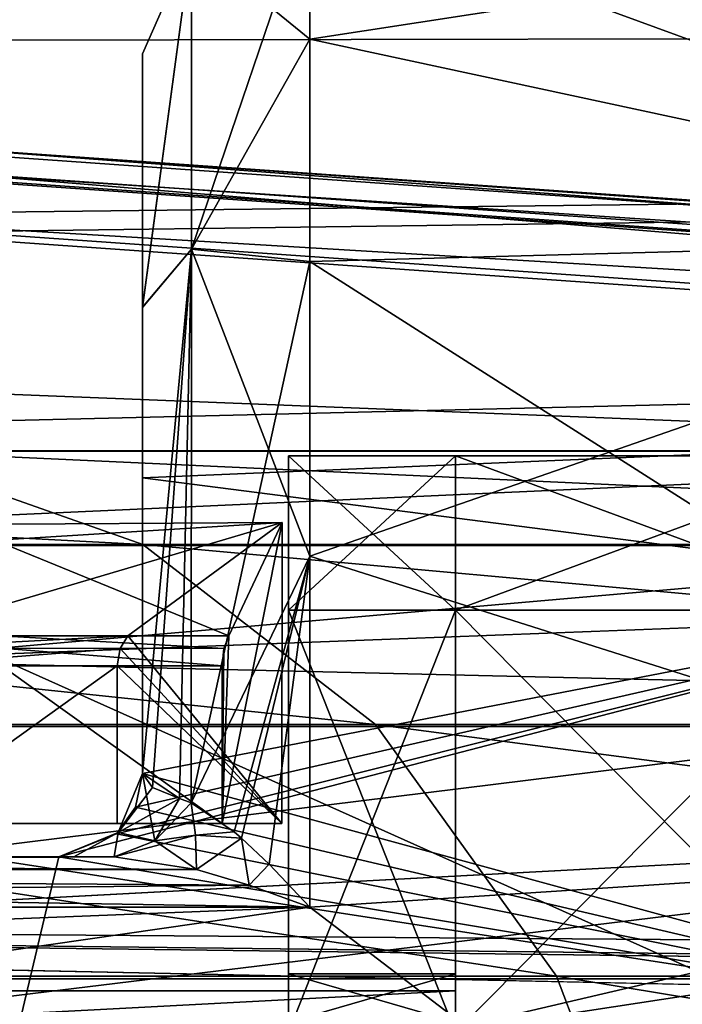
# Model space of a CAD drawing. Header units: metres. Extents: x -150 to 307, y -550 to 84.
# Tile 136 of 256: x 27.27 to 31.23, y 3.62 to 9.51. Entities that reach past the tile are written whole.
import ezdxf

# ---------------------------------------------------------------- set-up
doc = ezdxf.new("R2010")
doc.units = ezdxf.units.M
doc.layers.add('solid_26006363', color=7, linetype='CONTINUOUS')

msp = doc.modelspace()

# ---------------------------------------------------------------- linework, layer by layer
at = {"layer": 'solid_26006363'}
for points in [[(127.5, 9.554543, 20.921537), (5.536878, 10.307948, 20.560793), (7.130904, 9.353164, 21.012337)], [(28.292879, 8.136561, 774.162903), (29, 9.392302, 772.694092), (29, 10.219383, 770.411255)], [(28.292879, 8.136561, 774.162903), (29, 10.219383, 770.411255), (28.292879, 9.96973, 770.188416)], [(28.292879, 9.96973, 765.811584), (29, 10.219049, 765.587341), (29, 9.391482, 763.30426)], [(34.5, 10.236656, 770.336182), (29, 10.219383, 770.411255), (29, 9.392302, 772.694092)], [(34.5, 8.209523, 774.546143), (34.5, 10.236656, 770.336182), (29, 9.392302, 772.694092)], [(34.5, 10.236656, 765.663818), (34.5, 8.209523, 761.453857), (29, 10.219049, 765.587341)], [(34.5, 8.209523, 761.453857), (29, 9.391482, 763.30426), (29, 10.219049, 765.587341)], [(28.292879, 9.96973, 765.811584), (28, 7.787516, 762.559021), (28, 9.304368, 766.082031)], [(28.292879, 9.96973, 765.811584), (28.292879, 8.136561, 761.837097), (28, 7.787516, 762.559021)], [(28.292879, 9.96973, 765.811584), (28, 9.304368, 766.082031), (28, 9.304543, 769.917114)], [(28.292879, 9.96973, 770.188416), (28, 9.304543, 769.917114), (28, 7.788143, 773.440063)], [(28.292879, 9.96973, 770.188416), (28.292879, 9.96973, 765.811584), (28, 9.304543, 769.917114)], [(28.292879, 8.136561, 774.162903), (28.292879, 9.96973, 770.188416), (28, 7.788143, 773.440063)], [(28.292879, 9.96973, 765.811584), (29, 9.391482, 763.30426), (28.292879, 8.136561, 761.837097)], [(127.5, 9.554543, -20.921537), (8.750681, 8.00323, -21.56266), (6.393229, 9.856062, -20.781195)], [(127.5, 9.554543, 20.921537), (7.130904, 9.353164, 21.012337), (8.59064, 8.136375, 21.512774)], [(127.5, 9.554543, 20.921537), (8.59064, 8.136375, 21.512774), (9.849643, 6.686681, 22.006552)], [(127.5, 9.554543, -20.921537), (127.5, 3.273239, -22.765894), (8.750681, 8.00323, -21.56266)], [(127.5, 9.554543, 20.921537), (9.849643, 6.686681, 22.006552), (10.829569, 5.089162, 22.429901)], [(127.5, 9.554543, 20.921537), (10.829569, 5.089162, 22.429901), (11.518856, 3.413148, 22.745338)], [(127.5, 3.273241, 22.765894), (127.5, 9.554543, 20.921537), (11.518856, 3.413148, 22.745338)], [(28.292879, 8.136561, 774.162903), (29, 8.062544, 774.72644), (29, 9.392302, 772.694092)], [(28.292879, 8.136561, 761.837097), (29, 9.391482, 763.30426), (29, 8.061594, 761.2724)], [(34.5, 8.209523, 774.546143), (29, 9.392302, 772.694092), (29, 8.062544, 774.72644)], [(34.5, 8.209523, 761.453857), (29, 8.061594, 761.2724), (29, 9.391482, 763.30426)], [(28, 6.767631, 769.788635), (28, 9.304543, 769.917114), (28, 9.304368, 766.082031)], [(28, 5, 772.898987), (28, 7.788143, 773.440063), (28, 9.304543, 769.917114)], [(28, 6.767631, 769.788635), (28, 5, 772.898987), (28, 9.304543, 769.917114)], [(28, 9.304368, 766.082031), (28, 7.787516, 762.559021), (28, 5, 763.101013)], [(28, 6.767631, 766.211365), (28, 9.304368, 766.082031), (28, 5, 763.101013)], [(28, 6.767631, 766.211365), (28, 6.767631, 769.788635), (28, 9.304368, 766.082031)], [(20.580677, 9.001838, 785.280457), (53.972324, 6.803407, 788.43457), (20.627794, 9.147927, 784.929932)], [(26.515778, 8.76333, 781.526733), (20.627794, 9.147927, 784.929932), (53.972324, 6.803407, 788.43457)], [(53.925209, 6.657317, 788.785095), (20.578539, 8.989315, 785.292419), (20.541, 8.649134, 785.423523)], [(53.925209, 6.657317, 788.785095), (20.580677, 9.001838, 785.280457), (20.578539, 8.989315, 785.292419)], [(53.925209, 6.657317, 788.785095), (53.972324, 6.803407, 788.43457), (20.580677, 9.001838, 785.280457)], [(26.515778, 8.76333, 781.526733), (53.972324, 6.803407, 788.43457), (54.390438, 6.803407, 784.456482)], [(54.417236, 6.657317, 784.103821), (26.515778, 8.76333, 781.526733), (54.390438, 6.803407, 784.456482)], [(26.542574, 8.617232, 781.174011), (26.515778, 8.76333, 781.526733), (54.417236, 6.657317, 784.103821)], [(53.885139, -6.304641, 788.928162), (20.541, 8.649134, 785.423523), (20.541002, -8.649134, 785.423523)], [(53.885139, -6.304641, 788.928162), (53.885139, 6.304641, 788.928162), (20.541, 8.649134, 785.423523)], [(53.925209, 6.657317, 788.785095), (20.541, 8.649134, 785.423523), (53.885139, 6.304641, 788.928162)], [(26.542574, 8.617232, 781.174011), (54.407833, 6.304637, 783.955566), (26.533504, 8.264537, 781.025818)], [(26.542574, 8.617232, 781.174011), (54.417236, 6.657317, 784.103821), (54.407833, 6.304637, 783.955566)], [(26.533504, -8.264537, 781.025818), (26.533504, 8.264537, 781.025818), (54.407833, 6.304637, 783.955566)], [(34.5, 8.209523, 774.546143), (29, 8.062544, 774.72644), (29, 6.300116, 776.399902)], [(34.5, 4.556299, 777.4599), (34.5, 8.209523, 774.546143), (29, 6.300116, 776.399902)], [(34.5, 8.209523, 761.453857), (34.5, 4.556299, 758.5401), (29, 8.061594, 761.2724)], [(28.292879, 8.136561, 761.837097), (28, 5, 759.922302), (28, 7.787516, 762.559021)], [(28.292879, 8.136561, 761.837097), (28.220877, 4.849892, 759.109985), (28, 5, 759.922302)], [(28.292879, 8.136561, 774.162903), (28, 7.788143, 773.440063), (28, 5, 776.077759)], [(28.059288, 4.915348, 776.523438), (28.292879, 8.136561, 774.162903), (28, 5, 776.077759)], [(28.059288, 4.915348, 776.523438), (28.220877, 4.849892, 776.890015), (28.292879, 8.136561, 774.162903)], [(28.292879, 8.136561, 761.837097), (28.291721, 4.823048, 759.005615), (28.220877, 4.849892, 759.109985)], [(28.220877, 4.849892, 776.890015), (28.291721, 4.823049, 776.994385), (28.292879, 8.136561, 774.162903)], [(28.291721, 4.823049, 776.994385), (29, 8.062544, 774.72644), (28.292879, 8.136561, 774.162903)], [(28.292879, 8.136561, 761.837097), (29, 6.299435, 759.599548), (28.291721, 4.823048, 759.005615)], [(28.292879, 8.136561, 761.837097), (29, 8.061594, 761.2724), (29, 6.299435, 759.599548)], [(28.291721, 4.823049, 776.994385), (29, 6.300116, 776.399902), (29, 8.062544, 774.72644)], [(34.5, 4.556299, 758.5401), (29, 6.299435, 759.599548), (29, 8.061594, 761.2724)], [(127.5, 3.273239, -22.765894), (10.303999, 6.052135, -22.189449), (8.750681, 8.00323, -21.56266)], [(28, 5, 772.898987), (28, 5, 776.077759), (28, 7.788143, 773.440063)], [(28, 7.787516, 762.559021), (28, 5, 759.922302), (28, 5, 763.101013)], [(33.5, 7, 768), (28, 6.767631, 769.788635), (28, 6.767631, 766.211365)], [(33.5, 7, 768), (33.5, 6.061683, 771.500488), (28, 6.767631, 769.788635)], [(33.5, 6.061683, 764.499512), (33.5, 7, 768), (28, 6.767631, 766.211365)], [(28.00112, 6.369913, -222.182495), (26.413565, 6.929883, -223.251923), (17.433764, 6.929883, -208.049133)], [(19.136671, 6.369913, -207.174988), (28.00112, 6.369913, -222.182495), (17.433764, 6.929883, -208.049133)], [(35.617901, 6.92732, -238.587921), (34.169083, 6.362432, -239.83667), (23.173119, 6.362432, -225.434799)], [(24.759474, 6.92732, -224.36618), (35.617901, 6.92732, -238.587921), (23.173119, 6.362432, -225.434799)], [(37.128582, 6.929883, -237.285828), (35.617901, 6.92732, -238.587921), (24.759474, 6.92732, -224.36618)], [(26.413565, 6.929883, -223.251923), (37.128582, 6.929883, -237.285828), (24.759474, 6.92732, -224.36618)], [(38.578495, 6.369913, -236.036133), (37.128582, 6.929883, -237.285828), (26.413565, 6.929883, -223.251923)], [(28.00112, 6.369913, -222.182495), (38.578495, 6.369913, -236.036133), (26.413565, 6.929883, -223.251923)], [(28.872829, 6.9, 768), (29.872829, 6.9, 768), (29.872829, 5.975405, 764.549805)], [(28.872829, 5.975405, 771.450195), (29.872829, 5.975405, 771.450195), (29.872829, 6.9, 768)], [(28.872829, 5.975405, 771.450195), (29.872829, 6.9, 768), (28.872829, 6.9, 768)], [(28.872829, 5.975405, 764.549805), (28.872829, 6.9, 768), (29.872829, 5.975405, 764.549805)], [(28.872829, 2.686789, 770.687195), (28.872829, 5.975405, 771.450195), (28.872829, 6.9, 768)], [(28.872829, 3.8, 768), (28.872829, 6.9, 768), (28.872829, 5.975405, 764.549805)], [(28.872829, 3.510753, 769.454041), (28.872829, 6.9, 768), (28.872829, 3.8, 768)], [(28.872829, 3.510753, 769.454041), (28.872829, 2.686789, 770.687195), (28.872829, 6.9, 768)], [(29.872829, 2.686789, 765.312805), (29.872829, 5.975405, 764.549805), (29.872829, 6.9, 768)], [(29.872829, 3.8, 768), (29.872829, 6.9, 768), (29.872829, 5.975405, 771.450195)], [(29.872829, 3.510753, 766.545959), (29.872829, 6.9, 768), (29.872829, 3.8, 768)], [(29.872829, 3.510753, 766.545959), (29.872829, 2.686789, 765.312805), (29.872829, 6.9, 768)], [(29.872829, 6.9, 768), (29.872829, 3.7, 768), (29.872829, 2.616513, 770.615967)], [(29.872829, 6.9, 768), (29.872829, 5.975674, 764.550354), (29.872829, 3.7, 768)], [(29.872829, 5.975674, 771.449646), (29.872829, 6.9, 768), (29.872829, 2.616513, 770.615967)], [(32.372829, 5.975674, 764.550354), (29.872829, 5.975674, 764.550354), (29.872829, 6.9, 768)], [(32.372829, 6.9, 768), (29.872829, 6.9, 768), (29.872829, 5.975674, 771.449646)], [(32.372829, 5.975674, 764.550354), (29.872829, 6.9, 768), (32.372829, 6.9, 768)], [(32.372829, 5.975674, 771.449646), (32.372829, 6.9, 768), (29.872829, 5.975674, 771.449646)], [(33.5, 6.061683, 764.499512), (28, 6.767631, 766.211365), (28, 5, 763.101013)], [(33.5, 6.061683, 771.500488), (28, 5, 772.898987), (28, 6.767631, 769.788635)], [(26.543468, 5.822742, 771.362854), (27.912003, 5.822742, 771.506653), (28.834606, 6.5, 768.698853)], [(26.709557, 6.368684, 769.782593), (26.543468, 5.822742, 771.362854), (28.834606, 6.5, 768.698853)], [(26.886456, 6.488145, 768.099548), (26.709557, 6.368684, 769.782593), (28.834606, 6.5, 768.698853)], [(26.886456, 6.488145, 768.099548), (28.834606, 6.5, 768.698853), (28.515945, 5.822742, 765.760559)], [(26.886456, 6.488145, 768.099548), (28.515945, 5.822742, 765.760559), (27.147409, 5.822742, 765.616699)], [(28.834606, 6.5, 768.698853), (27.912003, 5.822742, 771.506653), (28.834322, 4.7, 768.698792)], [(28.834606, 6.5, 768.698853), (28.834322, 4.7, 768.698792), (28.476324, 4.7, 765.644653)], [(28.515945, 5.822742, 765.760559), (28.834606, 6.5, 768.698853), (28.476324, 4.7, 765.644653)], [(29.393269, 5.292864, -221.244705), (28.00112, 6.369913, -222.182495), (19.136671, 6.369913, -207.174988)], [(20.629974, 5.292864, -206.408447), (29.393269, 5.292864, -221.244705), (19.136671, 6.369913, -207.174988)], [(34.169083, 6.362432, -239.83667), (32.899734, 5.281072, -240.93074), (21.78327, 5.281072, -226.371048)], [(23.173119, 6.362432, -225.434799), (34.169083, 6.362432, -239.83667), (21.78327, 5.281072, -226.371048)], [(39.849941, 5.292864, -234.940247), (38.578495, 6.369913, -236.036133), (28.00112, 6.369913, -222.182495)], [(29.393269, 5.292864, -221.244705), (39.849941, 5.292864, -234.940247), (28.00112, 6.369913, -222.182495)], [(26.533504, -8.264537, 781.025818), (54.407833, 6.304637, 783.955566), (54.407833, -6.304637, 783.955566)], [(28.548031, 4.650099, 777.293579), (29, 6.300116, 776.399902), (28.291721, 4.823049, 776.994385)], [(28.548031, 4.650099, 758.706421), (28.291721, 4.823048, 759.005615), (29, 6.299435, 759.599548)], [(28.548031, 4.650099, 777.293579), (28.592415, 4.612141, 777.33606), (29, 6.300116, 776.399902)], [(28.592415, 4.612141, 758.66394), (28.548031, 4.650099, 758.706421), (29, 6.299435, 759.599548)], [(28.592415, 4.612141, 777.33606), (28.75823, 4.456773, 777.474426), (29, 6.300116, 776.399902)], [(28.75823, 4.456773, 758.525574), (28.592415, 4.612141, 758.66394), (29, 6.299435, 759.599548)], [(28.75823, 4.456773, 777.474426), (29, 4.2, 777.623413), (29, 6.300116, 776.399902)], [(28.75823, 4.456773, 758.525574), (29, 6.299435, 759.599548), (29, 4.2, 758.376587)], [(34.5, 4.556299, 777.4599), (29, 6.300116, 776.399902), (29, 4.2, 777.623413)], [(34.5, 4.556299, 758.5401), (29, 4.2, 758.376587), (29, 6.299435, 759.599548)], [(127.5, 3.273239, -22.765894), (11.271027, 4.156868, -22.621239), (10.303999, 6.052135, -22.189449)], [(33.5, 6.061683, 764.499512), (27.844694, 4.637804, 762.756836), (27.5, 4.5, 762.638123)], [(33.5, 3.500472, 761.938293), (33.5, 6.061683, 764.499512), (27.5, 4.5, 762.638123)], [(33.5, 6.061683, 764.499512), (27.957541, 4.798364, 762.903442), (27.844694, 4.637804, 762.756836)], [(33.5, 6.061683, 764.499512), (28, 5, 763.101013), (27.957541, 4.798364, 762.903442)], [(33.5, 6.061683, 771.500488), (33.5, 3.500472, 774.061707), (28, 5, 772.898987)], [(28.872829, 5.975405, 764.549805), (29.872829, 5.975405, 764.549805), (29.872829, 3.450189, 762.024597)], [(28.872829, 5.975405, 764.549805), (29.872829, 3.450189, 762.024597), (28.872829, 3.450189, 762.024597)], [(28.872829, 3.450189, 773.975403), (29.872829, 3.450189, 773.975403), (29.872829, 5.975405, 771.450195)], [(28.872829, 3.450189, 773.975403), (29.872829, 5.975405, 771.450195), (28.872829, 5.975405, 771.450195)], [(28.872829, -3.450189, 773.975403), (28.872829, 3.450189, 773.975403), (28.872829, 5.975405, 771.450195)], [(28.872829, 0, 771.799927), (28.872829, -3.450189, 773.975403), (28.872829, 5.975405, 771.450195)], [(28.872829, 1.454409, 771.51062), (28.872829, 0, 771.799927), (28.872829, 5.975405, 771.450195)], [(28.872829, 2.686789, 770.687195), (28.872829, 1.454409, 771.51062), (28.872829, 5.975405, 771.450195)], [(28.872829, 1.454409, 764.48938), (28.872829, 5.975405, 764.549805), (28.872829, 3.450189, 762.024597)], [(28.872829, 3.510753, 766.545959), (28.872829, 3.8, 768), (28.872829, 5.975405, 764.549805)], [(28.872829, 2.686789, 765.312805), (28.872829, 3.510753, 766.545959), (28.872829, 5.975405, 764.549805)], [(28.872829, 1.454409, 764.48938), (28.872829, 2.686789, 765.312805), (28.872829, 5.975405, 764.549805)], [(29.872829, 2.616513, 765.384033), (29.872829, 3.7, 768), (29.872829, 5.975674, 764.550354)], [(29.872829, 5.975674, 771.449646), (29.872829, 2.616513, 770.615967), (29.872829, 0, 771.69989)], [(29.872829, -3.449675, 773.975647), (29.872829, 5.975674, 771.449646), (29.872829, 0, 771.69989)], [(29.872829, 0, 764.30011), (29.872829, 5.975674, 764.550354), (29.872829, 3.449675, 762.024353)], [(32.372829, 3.449675, 762.024353), (29.872829, 3.449675, 762.024353), (29.872829, 5.975674, 764.550354)], [(29.872829, 0, 764.30011), (29.872829, 2.616513, 765.384033), (29.872829, 5.975674, 764.550354)], [(32.372829, 3.449675, 762.024353), (29.872829, 5.975674, 764.550354), (32.372829, 5.975674, 764.550354)], [(29.872829, -3.449675, 773.975647), (29.872829, 3.449675, 773.975647), (29.872829, 5.975674, 771.449646)], [(32.372829, 5.975674, 771.449646), (29.872829, 5.975674, 771.449646), (29.872829, 3.449675, 773.975647)], [(32.372829, 3.449675, 773.975647), (32.372829, 5.975674, 771.449646), (29.872829, 3.449675, 773.975647)], [(29.872829, -3.450189, 762.024597), (29.872829, 3.450189, 762.024597), (29.872829, 5.975405, 764.549805)], [(29.872829, 0, 764.200073), (29.872829, -3.450189, 762.024597), (29.872829, 5.975405, 764.549805)], [(29.872829, 1.454409, 764.48938), (29.872829, 0, 764.200073), (29.872829, 5.975405, 764.549805)], [(29.872829, 2.686789, 765.312805), (29.872829, 1.454409, 764.48938), (29.872829, 5.975405, 764.549805)], [(29.872829, 1.454409, 771.51062), (29.872829, 5.975405, 771.450195), (29.872829, 3.450189, 773.975403)], [(29.872829, 3.510753, 769.454041), (29.872829, 3.8, 768), (29.872829, 5.975405, 771.450195)], [(29.872829, 2.686789, 770.687195), (29.872829, 3.510753, 769.454041), (29.872829, 5.975405, 771.450195)], [(29.872829, 1.454409, 771.51062), (29.872829, 2.686789, 770.687195), (29.872829, 5.975405, 771.450195)], [(26.534992, 5.74899, 771.443481), (27.865803, 5.747189, 771.584351), (27.912003, 5.822742, 771.506653)], [(26.534992, 5.74899, 771.443481), (27.912003, 5.822742, 771.506653), (26.543468, 5.822742, 771.362854)], [(27.147409, 5.822742, 765.616699), (28.515945, 5.822742, 765.760559), (28.486904, 5.747189, 765.674988)], [(27.155886, 5.74899, 765.536072), (27.147409, 5.822742, 765.616699), (28.486904, 5.747189, 765.674988)], [(27.912003, 5.822742, 771.506653), (27.865803, 5.747189, 771.584351), (28.834322, 4.7, 768.698792)], [(28.486904, 5.747189, 765.674988), (28.515945, 5.822742, 765.760559), (28.476324, 4.7, 765.644653)], [(26.534992, 5.74899, 771.443481), (26.531853, 5.64358, 771.473328), (27.865803, 5.747189, 771.584351)], [(27.865803, 5.747189, 771.584351), (26.531853, 5.64358, 771.473328), (27.849154, 5.64358, 771.611816)], [(27.155886, 5.74899, 765.536072), (28.486904, 5.747189, 765.674988), (28.476324, 5.64358, 765.644653)], [(27.155886, 5.74899, 765.536072), (28.476324, 5.64358, 765.644653), (27.159023, 5.64358, 765.506226)], [(27.865803, 5.747189, 771.584351), (27.849154, 5.64358, 771.611816), (28.834322, 4.7, 768.698792)], [(28.486904, 5.747189, 765.674988), (28.476324, 4.7, 765.644653), (28.476324, 5.64358, 765.644653)], [(27.849154, 5.64358, 771.611816), (26.531853, 4.7, 771.473328), (27.849154, 4.7, 771.611816)], [(27.849154, 5.64358, 771.611816), (26.531853, 5.64358, 771.473328), (26.531853, 4.7, 771.473328)], [(27.159023, 5.64358, 765.506226), (28.476324, 4.7, 765.644653), (27.159023, 4.7, 765.506226)], [(27.159023, 5.64358, 765.506226), (28.476324, 5.64358, 765.644653), (28.476324, 4.7, 765.644653)], [(27.849154, 5.64358, 771.611816), (27.849154, 4.7, 771.611816), (28.834322, 4.7, 768.698792)], [(30.477005, 3.786167, -220.514664), (29.393269, 5.292864, -221.244705), (20.629974, 5.292864, -206.408447)], [(21.792454, 3.786167, -205.811722), (30.477005, 3.786167, -220.514664), (20.629974, 5.292864, -206.408447)], [(32.899734, 5.281072, -240.93074), (31.912897, 3.771021, -241.781326), (20.702749, 3.771021, -227.098923)], [(21.78327, 5.281072, -226.371048), (32.899734, 5.281072, -240.93074), (20.702749, 3.771021, -227.098923)], [(40.839718, 3.786167, -234.087143), (39.849941, 5.292864, -234.940247), (29.393269, 5.292864, -221.244705)], [(30.477005, 3.786167, -220.514664), (40.839718, 3.786167, -234.087143), (29.393269, 5.292864, -221.244705)], [(27.853554, 4.646447, 759.922241), (28, 5, 763.101013), (28, 5, 759.922302)], [(27.957541, 4.798364, 762.903442), (28, 5, 763.101013), (27.853554, 4.646447, 759.922241)], [(28.072893, 4.596864, 759.005493), (27.853554, 4.646447, 759.922241), (28, 5, 759.922302)], [(27.853554, 4.646447, 776.077759), (28.059288, 4.915348, 776.523438), (28, 5, 776.077759)], [(27.957529, 4.79834, 773.096619), (27.853554, 4.646447, 776.077759), (28, 5, 776.077759)], [(27.957529, 4.79834, 773.096619), (28, 5, 776.077759), (28, 5, 772.898987)], [(33.5, 3.500472, 774.061707), (27.957529, 4.79834, 773.096619), (28, 5, 772.898987)], [(28.072893, 4.596864, 759.005493), (28, 5, 759.922302), (28.220877, 4.849892, 759.109985)], [(27.853554, 4.646447, 776.077759), (28.220877, 4.849892, 776.890015), (28.059288, 4.915348, 776.523438)], [(27.853554, 4.646447, 776.077759), (28.072901, 4.596856, 776.994507), (28.220877, 4.849892, 776.890015)], [(28.072893, 4.596864, 759.005493), (28.220877, 4.849892, 759.109985), (28.291721, 4.823048, 759.005615)], [(28.072901, 4.596856, 776.994507), (28.291721, 4.823049, 776.994385), (28.220877, 4.849892, 776.890015)], [(27.844694, 4.637804, 762.756836), (27.957541, 4.798364, 762.903442), (27.853554, 4.646447, 759.922241)], [(27.957529, 4.79834, 773.096619), (27.844885, 4.637985, 773.242981), (27.853554, 4.646447, 776.077759)], [(33.5, 3.500472, 774.061707), (27.844885, 4.637985, 773.242981), (27.957529, 4.79834, 773.096619)], [(28.317951, 4.629536, 758.831482), (28.072893, 4.596864, 759.005493), (28.291721, 4.823048, 759.005615)], [(28.317953, 4.629536, 777.168518), (28.291721, 4.823049, 776.994385), (28.072901, 4.596856, 776.994507)], [(28.317953, 4.629536, 777.168518), (28.548031, 4.650099, 777.293579), (28.291721, 4.823049, 776.994385)], [(28.317951, 4.629536, 758.831482), (28.291721, 4.823048, 759.005615), (28.548031, 4.650099, 758.706421)], [(28.834322, 4.7, 768.698792), (18.024651, 4.7, 761.529602), (22.33798, 4.7, 763.541504)], [(27.849154, 4.7, 771.611816), (26.531853, 4.7, 771.473328), (18.024651, 4.7, 761.529602)], [(28.834322, 4.7, 768.698792), (27.849154, 4.7, 771.611816), (18.024651, 4.7, 761.529602)], [(27.159023, 4.7, 765.506226), (28.834322, 4.7, 768.698792), (22.33798, 4.7, 763.541504)], [(27.159023, 4.7, 765.506226), (28.476324, 4.7, 765.644653), (28.834322, 4.7, 768.698792)], [(27.853554, 4.646447, 776.077759), (27.5, 4.5, 773.361877), (27.5, 4.5, 776.077759)], [(27.844885, 4.637985, 773.242981), (27.5, 4.5, 773.361877), (27.853554, 4.646447, 776.077759)], [(27.853554, 4.646447, 776.077759), (27.5, 4.5, 776.077759), (27.589046, 4.5, 776.670227)], [(27.853554, 4.646447, 759.922241), (27.589123, 4.5, 759.330017), (27.5, 4.5, 759.922241)], [(27.844694, 4.637804, 762.756836), (27.853554, 4.646447, 759.922241), (27.5, 4.5, 759.922241)], [(33.5, 3.500472, 774.061707), (27.5, 4.5, 773.361877), (27.844885, 4.637985, 773.242981)], [(27.844694, 4.637804, 762.756836), (27.5, 4.5, 759.922241), (27.5, 4.5, 762.638123)], [(27.853554, 4.646447, 776.077759), (27.589046, 4.5, 776.670227), (27.831316, 4.5, 777.165161)], [(27.853554, 4.646447, 759.922241), (27.831337, 4.5, 758.834839), (27.589123, 4.5, 759.330017)], [(27.853554, 4.646447, 776.077759), (27.831316, 4.5, 777.165161), (28.072901, 4.596856, 776.994507)], [(28.072901, 4.596856, 776.994507), (27.831316, 4.5, 777.165161), (28.322025, 4.424841, 777.428772)], [(28.072893, 4.596864, 759.005493), (27.831337, 4.5, 758.834839), (27.853554, 4.646447, 759.922241)], [(28.317951, 4.629536, 758.831482), (28.322025, 4.424841, 758.571228), (27.831337, 4.5, 758.834839)], [(28.317951, 4.629536, 758.831482), (27.831337, 4.5, 758.834839), (28.072893, 4.596864, 759.005493)], [(28.317953, 4.629536, 777.168518), (28.072901, 4.596856, 776.994507), (28.322025, 4.424841, 777.428772)], [(28.317951, 4.629536, 758.831482), (28.548031, 4.650099, 758.706421), (28.592415, 4.612141, 758.66394)], [(28.317951, 4.629536, 758.831482), (28.592415, 4.612141, 758.66394), (28.322025, 4.424841, 758.571228)], [(28.317953, 4.629536, 777.168518), (28.592415, 4.612141, 777.33606), (28.548031, 4.650099, 777.293579)], [(28.317953, 4.629536, 777.168518), (28.322025, 4.424841, 777.428772), (28.592415, 4.612141, 777.33606)], [(28.592415, 4.612141, 777.33606), (28.322025, 4.424841, 777.428772), (28.637459, 4.331722, 777.539246)], [(28.592415, 4.612141, 758.66394), (28.637459, 4.331722, 758.460754), (28.322025, 4.424841, 758.571228)], [(28.592415, 4.612141, 777.33606), (28.637459, 4.331722, 777.539246), (28.75823, 4.456773, 777.474426)], [(28.75823, 4.456773, 758.525574), (28.637459, 4.331722, 758.460754), (28.592415, 4.612141, 758.66394)], [(14.779985, 2.150141, 778.277466), (34.5, 4.556299, 777.4599), (29, 4.2, 777.623413)], [(14.779985, 2.150141, 778.277466), (15, 0, 778.5), (34.5, 4.556299, 777.4599)], [(15, 0, 778.5), (34.5, 0, 778.5), (34.5, 4.556299, 777.4599)], [(34.5, 4.556299, 758.5401), (34.5, 0, 757.5), (29, 4.2, 758.376587)], [(15.288885, 4.41833, 777.439026), (27.831316, 4.5, 777.165161), (15.288949, 4.5, 777.165161)], [(28.322025, 4.424841, 777.428772), (27.831316, 4.5, 777.165161), (15.288885, 4.41833, 777.439026)], [(28.322025, 4.424841, 758.571228), (15.288885, 4.41833, 758.560974), (15.288949, 4.5, 758.834839)], [(15.288949, 4.5, 777.165161), (27.5, 4.5, 773.361877), (27, 4.5, 773.361877)], [(15.288949, 4.5, 777.165161), (27.5, 4.5, 776.077759), (27.5, 4.5, 773.361877)], [(15.288949, 4.5, 777.165161), (27.589046, 4.5, 776.670227), (27.5, 4.5, 776.077759)], [(15.288949, 4.5, 777.165161), (27.831316, 4.5, 777.165161), (27.589046, 4.5, 776.670227)], [(27.589123, 4.5, 759.330017), (27.831337, 4.5, 758.834839), (15.288949, 4.5, 758.834839)], [(28.322025, 4.424841, 758.571228), (15.288949, 4.5, 758.834839), (27.831337, 4.5, 758.834839)], [(22.5, 4.5, 760.5), (27.589123, 4.5, 759.330017), (15.288949, 4.5, 758.834839)], [(22.5, 4.5, 760.5), (27.5, 4.5, 759.922241), (27.589123, 4.5, 759.330017)], [(22.5, 4.5, 760.5), (23.560659, 4.5, 760.939331), (27.5, 4.5, 759.922241)], [(23.560659, 4.5, 760.939331), (24, 4.5, 762), (27.5, 4.5, 759.922241)], [(24, 4.5, 762), (27, 4.5, 762.638123), (27.5, 4.5, 759.922241)], [(33.5, 3.500472, 774.061707), (27, 4.5, 773.361877), (27.5, 4.5, 773.361877)], [(33.5, 3.500472, 774.061707), (27, 2.395123, 774.577515), (27, 4.5, 773.361877)], [(27, 4.5, 762.638123), (27.5, 4.5, 762.638123), (27.5, 4.5, 759.922241)], [(27, 2.395123, 761.422485), (27.5, 4.5, 762.638123), (27, 4.5, 762.638123)], [(33.5, 3.500472, 761.938293), (27.5, 4.5, 762.638123), (27, 2.395123, 761.422485)], [(28.637459, 4.331722, 777.539246), (28.322025, 4.424841, 777.428772), (15.288885, 4.41833, 777.439026)], [(28.322025, 4.424841, 758.571228), (28.637459, 4.331722, 758.460754), (15.288885, 4.41833, 758.560974)], [(15.288885, 4.41833, 758.560974), (29, 4.2, 758.376587), (15.288885, 4.2, 758.376587)], [(28.637459, 4.331722, 758.460754), (29, 4.2, 758.376587), (15.288885, 4.41833, 758.560974)], [(28.637459, 4.331722, 777.539246), (15.288885, 4.41833, 777.439026), (15.288885, 4.2, 777.623413)], [(28.75823, 4.456773, 777.474426), (28.637459, 4.331722, 777.539246), (29, 4.2, 777.623413)], [(28.75823, 4.456773, 758.525574), (29, 4.2, 758.376587), (28.637459, 4.331722, 758.460754)], [(28.637459, 4.331722, 777.539246), (15.288885, 4.2, 777.623413), (29, 4.2, 777.623413)], [(14.367006, 3.620763, 777.855957), (14.779985, 2.150141, 778.277466), (29, 4.2, 777.623413)], [(15.288885, 4.2, 777.623413), (14.367006, 3.620763, 777.855957), (29, 4.2, 777.623413)], [(34.5, 0, 757.5), (14.367007, 3.62076, 758.144043), (15.288885, 4.2, 758.376587)], [(34.5, 0, 757.5), (15.288885, 4.2, 758.376587), (29, 4.2, 758.376587)], [(90.905594, 2.485335, -22.865326), (11.843084, 2.248052, -22.889872), (11.271027, 4.156868, -22.621239)], [(92.163277, 3.140251, -22.784618), (90.905594, 2.485335, -22.865326), (11.271027, 4.156868, -22.621239)], [(93.621544, 3.189901, -22.777719), (92.163277, 3.140251, -22.784618), (11.271027, 4.156868, -22.621239)], [(127.5, 3.273239, -22.765894), (93.621544, 3.189901, -22.777719), (11.271027, 4.156868, -22.621239)], [(31.912897, 3.771021, -241.781326), (31.288675, 1.954857, -242.319351), (20.01927, 1.954857, -227.559341)], [(20.702749, 3.771021, -227.098923), (31.912897, 3.771021, -241.781326), (20.01927, 1.954857, -227.559341)], [(31.164354, 1.972128, -220.051636), (30.477005, 3.786167, -220.514664), (21.792454, 3.786167, -205.811722)], [(22.529747, 1.972128, -205.433243), (31.164354, 1.972128, -220.051636), (21.792454, 3.786167, -205.811722)], [(28.872829, 3.8, 768), (29.872829, 3.8, 768), (29.872829, 3.510753, 769.454041)], [(28.872829, 3.510753, 766.545959), (29.872829, 3.510753, 766.545959), (29.872829, 3.8, 768)], [(28.872829, 3.510753, 766.545959), (29.872829, 3.8, 768), (28.872829, 3.8, 768)], [(28.872829, 3.510753, 769.454041), (28.872829, 3.8, 768), (29.872829, 3.510753, 769.454041)], [(41.467472, 1.972128, -233.546066), (40.839718, 3.786167, -234.087143), (30.477005, 3.786167, -220.514664)], [(31.164354, 1.972128, -220.051636), (41.467472, 1.972128, -233.546066), (30.477005, 3.786167, -220.514664)], [(29.872829, 2.616513, 765.384033), (9.272829, 2.616513, 765.384033), (9.272829, 3.7, 768)], [(29.872829, 3.7, 768), (9.272829, 3.7, 768), (9.272829, 2.616513, 770.615967)], [(29.872829, 2.616513, 765.384033), (9.272829, 3.7, 768), (29.872829, 3.7, 768)], [(29.872829, 2.616513, 770.615967), (29.872829, 3.7, 768), (9.272829, 2.616513, 770.615967)], [(34.5, 0, 757.5), (14.779986, 2.150139, 757.722534), (14.367007, 3.62076, 758.144043)]]:
    msp.add_3dface(points, dxfattribs=at)

doc.saveas('drawing.dxf')
